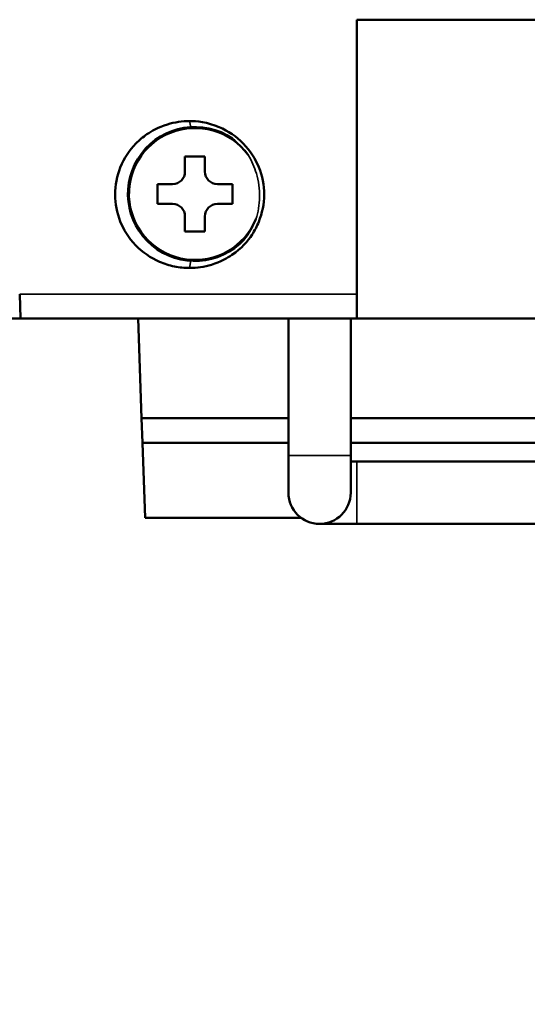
# Model space of a CAD drawing. Header units: millimetres. Extents: x 40 to 2195, y 40 to 1687.
# Tile 51 of 185: x 901 to 922, y 681 to 721. Entities that reach past the tile are written whole.
import ezdxf

# ---------------------------------------------------------------- set-up
doc = ezdxf.new("R2010")
doc.units = ezdxf.units.MM
doc.header["$LTSCALE"] = 8
for name, color, linetype, lineweight in [('Dimension (ISO)', 7, 'Continuous', 25), ('Visible (ISO)', 7, 'Continuous', 50), ('Visible Narrow (ISO)', 7, 'Continuous', 35)]:
    doc.layers.add(name, color=color, linetype=linetype, lineweight=lineweight)
doc.styles.add('Note Text (ANSI)', font='tahoma.ttf')
doc.dimstyles.new('Default (ISO)', dxfattribs={"dimscale": 8, "dimtxt": 1, "dimasz": 2.5, "dimexe": 3.175, "dimexo": 0, "dimgap": 0.762, "dimtad": 1, "dimrnd": 1e-08, "dimzin": 0, "dimdsep": 46, "dimtxsty": 'Note Text (ANSI)', "dimcen": 0.09, "dimdle": 10, "dimclrd": 1, "dimclre": 1, "dimclrt": 1, "dimazin": 0, "dimtfac": 3.5052, "dimtmove": 0, "dimatfit": 3, "dimfxl": 1, "dimtolj": 1, "dimtzin": 0, "dimlwd": -1, "dimlwe": -1, "dimarcsym": 0})

# ---------------------------------------------------------------- blocks, each defined once
blk = doc.blocks.new('*D10')
at = {"layer": 'Defpoints', "color": 0, "transparency": 16777216}
for p in [(843.956, 704.718), (1003.956, 704.718), (1003.956, 633.433)]:
    blk.add_point(p, dxfattribs=at)
at = {"layer": 'Dimension (ISO)', "color": 1, "transparency": 16777216}
for p, q in [((843.956, 704.718), (843.956, 608.033)), ((1003.956, 704.718), (1003.956, 608.033)), ((863.956, 633.433), (983.956, 633.433))]:
    blk.add_line(p, q, dxfattribs=at)
for points in [[(863.956, 636.766), (863.956, 630.1), (843.956, 633.433)], [(983.956, 636.766), (983.956, 630.1), (1003.956, 633.433)]]:
    blk.add_solid(points, dxfattribs=at)
at = {"layer": 'Dimension (ISO)', "color": 1, "transparency": 16777216, "insert": (871.712, 649.995), "char_height": 8, "attachment_point": 1, "style": 'Note Text (ANSI)'}
blk.add_mtext('\\A1;160.00 mm [6.299 in]', dxfattribs=at)

msp = doc.modelspace()

# ---------------------------------------------------------------- linework, layer by layer
at = {"layer": 'Visible (ISO)'}
for p, q in [((914.956, 720.718), (914.956, 709.7)), ((941.956, 720.718), (914.956, 720.718)), ((908.056, 715.218), (908.056, 714.618)), ((908.856, 715.218), (908.056, 715.218)), ((908.856, 714.618), (908.856, 715.218)), ((906.956, 714.118), (906.956, 713.318)), ((907.556, 714.118), (906.956, 714.118)), ((909.956, 714.118), (909.356, 714.118)), ((909.956, 713.318), (909.956, 714.118)), ((906.956, 713.318), (907.556, 713.318)), ((909.356, 713.318), (909.956, 713.318)), ((908.056, 712.818), (908.056, 712.218)), ((908.856, 712.218), (908.856, 712.818)), ((908.056, 712.218), (908.856, 712.218)), ((901.456, 708.718), (901.422, 709.7)), ((914.956, 709.7), (914.956, 708.718)), ((850.973, 708.718), (901.456, 708.718)), ((901.456, 708.718), (914.956, 708.718)), ((906.317, 704.718), (906.177, 708.718)), ((912.206, 708.718), (912.206, 703.218)), ((914.706, 708.718), (914.706, 703.218)), ((914.956, 708.718), (929.206, 708.718)), ((912.206, 704.718), (906.317, 704.718)), ((906.352, 703.718), (906.317, 704.718)), ((929.206, 704.718), (914.706, 704.718)), ((912.206, 703.718), (906.352, 703.718)), ((906.352, 703.718), (906.456, 700.718)), ((929.206, 703.718), (914.706, 703.718)), ((912.206, 703.218), (912.206, 701.718)), ((914.706, 701.718), (914.706, 703.218)), ((914.956, 702.968), (914.706, 702.968)), ((914.956, 702.968), (928.956, 702.968)), ((912.706, 700.718), (906.456, 700.718)), ((913.456, 700.468), (914.956, 700.468)), ((914.956, 700.468), (928.956, 700.468))]:
    msp.add_line(p, q, dxfattribs=at)
for centre, radius, start, end in [((908.456, 713.718), 2.69, 55.8585, 317.3284), ((908.456, 713.718), 2.65, 36.4727, 337.4739), ((907.556, 714.618), 0.5, 270, 0), ((909.356, 714.618), 0.5, 180, 270), ((907.556, 712.818), 0.5, 0, 90), ((909.356, 712.818), 0.5, 90, 180), ((913.456, 701.718), 1.25, 180, 0)]:
    msp.add_arc(centre, radius, start, end, dxfattribs=at)
for points, knots in [([(908.24, 710.747), (908.036, 710.747), (907.831, 710.768), (907.426, 710.851), (907.227, 710.913), (906.676, 711.153), (906.349, 711.377), (905.786, 711.96), (905.588, 712.29), (905.32, 712.957), (905.249, 713.324), (905.249, 714.07), (905.321, 714.439), (905.613, 715.164), (905.833, 715.484), (906.221, 715.882), (906.37, 716.007), (906.703, 716.235), (906.98, 716.4), (907.643, 716.602), (907.941, 716.647), (908.24, 716.647)], [0.00001, 0.00001, 0.00001, 0.00001, 0.062358, 0.062358, 0.12606, 0.12606, 0.246987, 0.246987, 0.373648, 0.373648, 0.508984, 0.508984, 0.645118, 0.645118, 0.794517, 0.794517, 0.875829, 0.875829, 0.962719, 0.962719, 1.028782, 1.028782, 1.028782, 1.028782]), ([(908.24, 716.647), (908.527, 716.646), (908.952, 716.608), (909.792, 716.248), (910.118, 716.026), (910.685, 715.446), (910.886, 715.116), (911.159, 714.443), (911.232, 714.071), (911.231, 713.317), (911.157, 712.944), (910.942, 712.418), (910.853, 712.249), (910.577, 711.83), (910.322, 711.529), (909.767, 711.153), (909.49, 710.989), (908.831, 710.79), (908.536, 710.747), (908.24, 710.747)], [0.0000115, 0.0000115, 0.0000115, 0.0000115, 0.08762, 0.08762, 0.1534238, 0.1534238, 0.2230463, 0.2230463, 0.2977433, 0.2977433, 0.3727533, 0.3727533, 0.4107039, 0.4107039, 0.4724561, 0.4724561, 0.5004754, 0.5004754, 0.5216905, 0.5216905, 0.5216905, 0.5216905])]:
    msp.add_open_spline(points, degree=3, knots=knots, dxfattribs=at)
at = {"layer": 'Visible Narrow (ISO)'}
for p, q in [((908.24, 716.647), (908.285, 716.402)), ((908.24, 710.747), (908.291, 711.033)), ((901.422, 709.7), (914.956, 709.7)), ((912.206, 703.218), (914.706, 703.218)), ((914.956, 700.468), (914.956, 702.968))]:
    msp.add_line(p, q, dxfattribs=at)
for points in [[(909.966, 715.944), (910.205, 715.762), (910.416, 715.542), (910.587, 715.293)], [(910.904, 712.702), (910.793, 712.408), (910.634, 712.136), (910.434, 711.895)]]:
    msp.add_open_spline(points, degree=3, dxfattribs=at)
msp.add_open_spline([(910.587, 715.293), (910.742, 715.038), (910.849, 714.784), (911.012, 714.235), (911.056, 713.914), (911.044, 713.289), (910.995, 712.99), (910.904, 712.702)], degree=3, knots=[-0.3721963, -0.3721963, -0.3721963, -0.3721963, -0.3060861, -0.3060861, -0.2209866, -0.2209866, -0.1412164, -0.1412164, -0.1412164, -0.1412164], dxfattribs=at)

# ---------------------------------------------------------------- dimensions: what is measured, and where the dimension line sits
at = {"layer": 'Dimension (ISO)', "color": 1, "true_color": 0xff0000}
dim = msp.add_linear_dim(base=(1003.956, 633.433), p1=(843.956, 704.718), p2=(1003.956, 704.718), angle=180, text='<> mm [6.299 in]', dimstyle='Default (ISO)', override={"dimgap": 0.762, "dimdec": 2, "dimpost": '', "dimtol": 0, "dimlim": 0, "dimtp": 0, "dimtm": 0, "dimtdec": 2, "dimtofl": 0, "dimatfit": 1}, dxfattribs=at)
dim.commit()
dim.dimension.update_dxf_attribs({"geometry": '*D10', "text_midpoint": (923.956, 633.433), "dimtype": 160})

doc.saveas('drawing.dxf')
